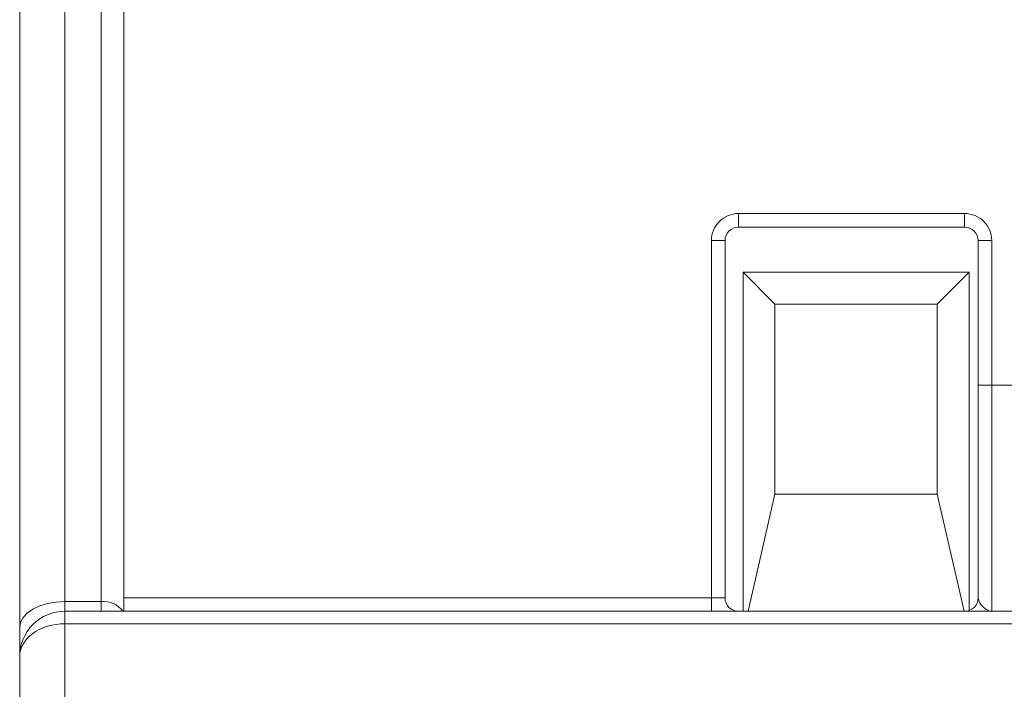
# Model space of a CAD drawing. Header units: millimetres. Extents: x -420 to 420, y -297 to 297.
# Tile 57 of 141: x -246 to -226, y 180 to 194. Entities that reach past the tile are written whole.
import ezdxf

# ---------------------------------------------------------------- set-up
doc = ezdxf.new("R2010")
doc.units = ezdxf.units.MM
doc.header["$MEASUREMENT"] = 0
doc.layers.add('layer 1', color=7, linetype='Continuous')

msp = doc.modelspace()

# ---------------------------------------------------------------- linework, layer by layer
at = {"layer": 'layer 1', "color": 7, "lineweight": 9}
for points in [[(-245.5656, 194.7107), (-245.5656, 194.7107), (-245.5656, 181.7097), (-245.5656, 181.7097)], [(-244.8261, 181.7097), (-244.8261, 181.7097), (-244.8261, 194.7107), (-244.8261, 194.7107)], [(-244.3639, 194.2744), (-244.3639, 194.2744), (-244.3639, 181.5109), (-244.3639, 181.5109)], [(-246.4899, 181.183), (-246.4899, 181.183), (-246.4899, 193.9673), (-246.4899, 193.9673)], [(-231.7927, 189.6452), (-231.7927, 189.6452), (-227.171, 189.6452), (-227.171, 189.6452)], [(-231.7927, 189.3679), (-231.7927, 189.3679), (-231.7927, 189.6452), (-231.7927, 189.6452)], [(-227.171, 189.3679), (-227.171, 189.3679), (-227.171, 189.6452), (-227.171, 189.6452)], [(-227.171, 189.3679), (-227.171, 189.3679), (-231.7927, 189.3679), (-231.7927, 189.3679)], [(-232.3474, 181.7882), (-232.3474, 181.7882), (-232.3474, 189.0906), (-232.3474, 189.0906)], [(-232.0701, 189.0906), (-232.0701, 189.0906), (-232.3474, 189.0906), (-232.3474, 189.0906)], [(-232.0701, 189.0906), (-232.0701, 189.0906), (-232.0701, 181.7882), (-232.0701, 181.7882)], [(-226.8937, 189.0906), (-226.8937, 189.0906), (-226.6164, 189.0906), (-226.6164, 189.0906)], [(-226.8937, 186.1327), (-226.8937, 186.1327), (-226.8937, 189.0906), (-226.8937, 189.0906)], [(-226.6164, 189.0906), (-226.6164, 189.0906), (-226.6164, 186.1327), (-226.6164, 186.1327)], [(-227.0786, 188.4436), (-227.0786, 188.4436), (-231.7003, 188.4436), (-231.7003, 188.4436)], [(-231.7003, 188.4436), (-231.7003, 188.4436), (-231.7003, 181.5109), (-231.7003, 181.5109)], [(-231.0485, 187.7915), (-231.0485, 187.7915), (-231.7003, 188.4436), (-231.7003, 188.4436)], [(-227.7306, 187.7915), (-227.7306, 187.7915), (-227.0786, 188.4436), (-227.0786, 188.4436)], [(-227.0786, 181.5266), (-227.0786, 181.5266), (-227.0786, 188.4436), (-227.0786, 188.4436)], [(-231.0485, 187.7915), (-231.0485, 187.7915), (-231.0485, 183.9092), (-231.0485, 183.9092)], [(-227.7306, 187.7915), (-227.7306, 187.7915), (-231.0485, 187.7915), (-231.0485, 187.7915)], [(-227.7306, 183.9092), (-227.7306, 183.9092), (-227.7306, 187.7915), (-227.7306, 187.7915)], [(-226.8937, 186.1327), (-226.8937, 186.1327), (-226.6164, 186.1327), (-226.6164, 186.1327)], [(-226.6164, 186.1327), (-226.6164, 186.1327), (-225.3038, 186.1327), (-225.3038, 186.1327)], [(-231.5951, 181.5109), (-231.5951, 181.5109), (-231.0485, 183.9092), (-231.0485, 183.9092)], [(-227.7306, 183.9092), (-227.7306, 183.9092), (-231.0485, 183.9092), (-231.0485, 183.9092)], [(-227.7306, 183.9092), (-227.7306, 183.9092), (-227.1839, 181.5109), (-227.1839, 181.5109)], [(-244.3639, 181.7882), (-244.3639, 181.7882), (-232.3474, 181.7882), (-232.3474, 181.7882)], [(-232.3474, 181.5109), (-232.3474, 181.5109), (-232.3474, 181.7882), (-232.3474, 181.7882)], [(-232.0701, 181.7882), (-232.0701, 181.7882), (-232.3474, 181.7882), (-232.3474, 181.7882)], [(-227.171, 181.5109), (-227.0179, 181.5109), (-226.8937, 181.635), (-226.8937, 181.7882)], [(-245.5656, 181.7097), (-245.5656, 181.7097), (-245.5656, 181.5109), (-245.5656, 181.5109)], [(-245.5656, 181.7097), (-245.5656, 181.7097), (-244.8261, 181.7097), (-244.8261, 181.7097)], [(-244.3782, 181.5109), (-244.4809, 181.6529), (-244.6519, 181.7287), (-244.8261, 181.7097)], [(-244.8261, 181.5109), (-244.8261, 181.5109), (-244.8261, 181.7097), (-244.8261, 181.7097)], [(-245.5656, 181.5109), (-245.5656, 181.5109), (-245.5656, 181.2554), (-245.5656, 181.2554)], [(-245.5656, 181.5109), (-245.5656, 181.5109), (-187.3315, 181.5109), (-187.3315, 181.5109)], [(-246.4899, 180.5866), (-246.4899, 180.5866), (-246.4899, 181.183), (-246.4899, 181.183)], [(-245.5656, 181.2554), (-245.5656, 181.2554), (-245.5656, 177.9111), (-245.5656, 177.9111)], [(-187.3315, 181.2554), (-187.3315, 181.2554), (-245.5656, 181.2554), (-245.5656, 181.2554)], [(-245.5656, 181.2554), (-245.5656, 181.2554), (-245.5656, 181.2553), (-245.5656, 181.2553)], [(-246.2193, 181.0595), (-246.2193, 181.0595), (-246.2193, 181.0595), (-246.2193, 181.0595)], [(-246.4899, 180.5866), (-246.4899, 180.5866), (-246.4899, 180.5864), (-246.4899, 180.5864)], [(-246.4899, 177.5952), (-246.4899, 177.5952), (-246.4899, 180.5866), (-246.4899, 180.5866)]]:
    msp.add_open_spline(points, degree=3, dxfattribs=at)
for points, knots in [([(-231.7927, 189.6452), (-231.9399, 189.6452), (-232.081, 189.5868), (-232.185, 189.4827), (-232.185, 189.4827), (-232.2889, 189.3786), (-232.3474, 189.2376), (-232.3474, 189.0906)], [0, 0, 0, 0, 0.3333333, 0.3333333, 0.3333333, 0.3333333, 1, 1, 1, 1]), ([(-226.6164, 189.0906), (-226.6164, 189.2376), (-226.6748, 189.3786), (-226.7789, 189.4827), (-226.7789, 189.4827), (-226.883, 189.5868), (-227.024, 189.6452), (-227.171, 189.6452)], [0, 0, 0, 0, 0.3333333, 0.3333333, 0.3333333, 0.3333333, 1, 1, 1, 1]), ([(-231.7927, 189.3679), (-231.8663, 189.3679), (-231.9369, 189.3387), (-231.9889, 189.2866), (-231.9889, 189.2866), (-232.0408, 189.2346), (-232.0701, 189.164), (-232.0701, 189.0906)], [0, 0, 0, 0, 0.3333333, 0.3333333, 0.3333333, 0.3333333, 1, 1, 1, 1]), ([(-226.8937, 189.0906), (-226.8937, 189.164), (-226.9229, 189.2346), (-226.975, 189.2866), (-226.975, 189.2866), (-227.027, 189.3387), (-227.0976, 189.3679), (-227.171, 189.3679)], [0, 0, 0, 0, 0.3333333, 0.3333333, 0.3333333, 0.3333333, 1, 1, 1, 1]), ([(-226.8937, 181.7882), (-226.8937, 181.9777), (-226.8937, 182.1672), (-226.8937, 182.368), (-226.8937, 182.368), (-226.8937, 182.9063), (-226.8937, 183.5266), (-226.8937, 184.1509), (-226.8937, 184.1509), (-226.8937, 184.4689), (-226.8937, 184.7879), (-226.8937, 185.1159), (-226.8937, 185.1159), (-226.8937, 185.4487), (-226.8937, 185.7907), (-226.8937, 186.1327)], [0, 0, 0, 0, 0.2, 0.2, 0.2, 0.2, 0.4, 0.4, 0.4, 0.4, 0.6, 0.6, 0.6, 0.6, 1, 1, 1, 1]), ([(-226.6164, 186.1327), (-226.6164, 186.1327), (-226.6164, 186.1325), (-226.6164, 186.1325), (-226.6164, 186.1325), (-226.6164, 185.8127), (-226.6164, 185.4999), (-226.6164, 185.1928), (-226.6164, 185.1928), (-226.6164, 184.8745), (-226.6164, 184.5622), (-226.6164, 184.2533), (-226.6164, 184.2533), (-226.6164, 183.6499), (-226.6164, 183.059), (-226.6164, 182.5255), (-226.6164, 182.5255), (-226.6164, 182.3194), (-226.6164, 182.1217), (-226.6164, 181.9474), (-226.6164, 181.9474), (-226.6164, 181.8191), (-226.6164, 181.7034), (-226.6164, 181.6207), (-226.6164, 181.6207), (-226.6164, 181.5649), (-226.6164, 181.5242), (-226.6164, 181.5143), (-226.6164, 181.5143), (-226.6164, 181.5124), (-226.6164, 181.5117), (-226.6164, 181.5109)], [0, 0, 0, 0, 0.1111111, 0.1111111, 0.1111111, 0.1111111, 0.2222222, 0.2222222, 0.2222222, 0.2222222, 0.3333333, 0.3333333, 0.3333333, 0.3333333, 0.4444444, 0.4444444, 0.4444444, 0.4444444, 0.5555556, 0.5555556, 0.5555556, 0.5555556, 0.6666667, 0.6666667, 0.6666667, 0.6666667, 0.7777778, 0.7777778, 0.7777778, 0.7777778, 1, 1, 1, 1]), ([(-232.0701, 181.7882), (-232.0701, 181.7147), (-232.0408, 181.644), (-231.9889, 181.5921), (-231.9889, 181.5921), (-231.9369, 181.5401), (-231.8663, 181.5109), (-231.7927, 181.5109)], [0, 0, 0, 0, 0.3333333, 0.3333333, 0.3333333, 0.3333333, 1, 1, 1, 1]), ([(-226.8937, 181.7882), (-226.8859, 181.7529), (-226.8782, 181.7176), (-226.8597, 181.6836), (-226.8597, 181.6836), (-226.8338, 181.6359), (-226.787, 181.5908), (-226.7384, 181.5575), (-226.7384, 181.5575), (-226.7072, 181.5359), (-226.6752, 181.5194), (-226.6434, 181.5133), (-226.6434, 181.5133), (-226.6351, 181.5119), (-226.6266, 181.5109), (-226.6182, 181.5109), (-226.6182, 181.5109), (-226.6177, 181.5109), (-226.6171, 181.5109), (-226.6164, 181.5109)], [0, 0, 0, 0, 0.1666667, 0.1666667, 0.1666667, 0.1666667, 0.3333333, 0.3333333, 0.3333333, 0.3333333, 0.5, 0.5, 0.5, 0.5, 0.6666667, 0.6666667, 0.6666667, 0.6666667, 1, 1, 1, 1]), ([(-246.4899, 181.183), (-246.4899, 181.183), (-246.4722, 181.2858), (-246.4722, 181.2858), (-246.4722, 181.2858), (-246.4722, 181.2858), (-246.4197, 181.3845), (-246.4197, 181.3845), (-246.4197, 181.3845), (-246.4197, 181.3845), (-246.3343, 181.4756), (-246.3343, 181.4756), (-246.3343, 181.4756), (-246.3343, 181.4756), (-246.2193, 181.5555), (-246.2193, 181.5555), (-246.2193, 181.5555), (-246.2193, 181.5555), (-246.0791, 181.6209), (-246.0791, 181.6209), (-246.0791, 181.6209), (-246.0791, 181.6209), (-245.9194, 181.6695), (-245.9194, 181.6695), (-245.9194, 181.6695), (-245.9194, 181.6695), (-245.746, 181.6995), (-245.746, 181.6995), (-245.746, 181.6995), (-245.746, 181.6995), (-245.5656, 181.7097), (-245.5656, 181.7097)], [0, 0, 0, 0, 0.1111111, 0.1111111, 0.1111111, 0.1111111, 0.2222222, 0.2222222, 0.2222222, 0.2222222, 0.3333333, 0.3333333, 0.3333333, 0.3333333, 0.4444444, 0.4444444, 0.4444444, 0.4444444, 0.5555556, 0.5555556, 0.5555556, 0.5555556, 0.6666667, 0.6666667, 0.6666667, 0.6666667, 0.7777778, 0.7777778, 0.7777778, 0.7777778, 1, 1, 1, 1]), ([(-245.5656, 181.5109), (-245.8107, 181.5109), (-246.0459, 181.4135), (-246.2193, 181.2401), (-246.2193, 181.2401), (-246.3927, 181.0669), (-246.4899, 180.8317), (-246.4899, 180.5866)], [0, 0, 0, 0, 0.3333333, 0.3333333, 0.3333333, 0.3333333, 1, 1, 1, 1]), ([(-245.5656, 181.2554), (-245.8107, 181.2554), (-246.0459, 181.185), (-246.2193, 181.0595), (-246.2193, 181.0595), (-246.3927, 180.9339), (-246.4899, 180.7639), (-246.4899, 180.5866)], [0, 0, 0, 0, 0.3333333, 0.3333333, 0.3333333, 0.3333333, 1, 1, 1, 1]), ([(-245.5656, 181.2554), (-245.8107, 181.2554), (-246.0459, 181.1848), (-246.2193, 181.0595), (-246.2193, 181.0595), (-246.3927, 180.9339), (-246.4899, 180.7639), (-246.4899, 180.5866)], [0, 0, 0, 0, 0.3333333, 0.3333333, 0.3333333, 0.3333333, 1, 1, 1, 1]), ([(-245.5656, 181.2554), (-245.8107, 181.2554), (-246.0459, 181.1848), (-246.2193, 181.0595), (-246.2193, 181.0595), (-246.3927, 180.9339), (-246.4899, 180.7639), (-246.4899, 180.5866)], [0, 0, 0, 0, 0.3333333, 0.3333333, 0.3333333, 0.3333333, 1, 1, 1, 1]), ([(-245.5656, 181.2554), (-245.8107, 181.2554), (-246.0459, 181.1848), (-246.2193, 181.0595), (-246.2193, 181.0595), (-246.3927, 180.9339), (-246.4899, 180.7639), (-246.4899, 180.5866)], [0, 0, 0, 0, 0.3333333, 0.3333333, 0.3333333, 0.3333333, 1, 1, 1, 1]), ([(-245.5656, 181.2554), (-245.8107, 181.2554), (-246.0459, 181.1848), (-246.2193, 181.0595), (-246.2193, 181.0595), (-246.3927, 180.9339), (-246.4899, 180.7639), (-246.4899, 180.5866)], [0, 0, 0, 0, 0.3333333, 0.3333333, 0.3333333, 0.3333333, 1, 1, 1, 1]), ([(-245.5656, 181.2554), (-245.8107, 181.2554), (-246.0459, 181.1848), (-246.2193, 181.0595), (-246.2193, 181.0595), (-246.3927, 180.9339), (-246.4899, 180.7639), (-246.4899, 180.5866)], [0, 0, 0, 0, 0.3333333, 0.3333333, 0.3333333, 0.3333333, 1, 1, 1, 1]), ([(-245.5656, 181.2554), (-245.8107, 181.2554), (-246.0459, 181.1848), (-246.2193, 181.0595), (-246.2193, 181.0595), (-246.3927, 180.9339), (-246.4899, 180.7639), (-246.4899, 180.5866)], [0, 0, 0, 0, 0.3333333, 0.3333333, 0.3333333, 0.3333333, 1, 1, 1, 1]), ([(-245.5656, 181.2554), (-245.8107, 181.2554), (-246.0459, 181.1848), (-246.2193, 181.0595), (-246.2193, 181.0595), (-246.3927, 180.9339), (-246.4899, 180.7639), (-246.4899, 180.5866)], [0, 0, 0, 0, 0.3333333, 0.3333333, 0.3333333, 0.3333333, 1, 1, 1, 1]), ([(-245.5656, 181.2554), (-245.8107, 181.2554), (-246.0459, 181.1848), (-246.2193, 181.0595), (-246.2193, 181.0595), (-246.3927, 180.9339), (-246.4899, 180.7639), (-246.4899, 180.5866)], [0, 0, 0, 0, 0.3333333, 0.3333333, 0.3333333, 0.3333333, 1, 1, 1, 1]), ([(-245.5656, 181.2554), (-245.8107, 181.2554), (-246.0459, 181.1848), (-246.2193, 181.0595), (-246.2193, 181.0595), (-246.3927, 180.9339), (-246.4899, 180.7639), (-246.4899, 180.5866)], [0, 0, 0, 0, 0.3333333, 0.3333333, 0.3333333, 0.3333333, 1, 1, 1, 1]), ([(-245.5656, 181.2554), (-245.8107, 181.2554), (-246.0459, 181.1848), (-246.2193, 181.0595), (-246.2193, 181.0595), (-246.3927, 180.9339), (-246.4899, 180.7639), (-246.4899, 180.5864)], [0, 0, 0, 0, 0.3333333, 0.3333333, 0.3333333, 0.3333333, 1, 1, 1, 1]), ([(-245.5656, 181.2554), (-245.8107, 181.2554), (-246.0459, 181.1848), (-246.2193, 181.0595), (-246.2193, 181.0595), (-246.3927, 180.9339), (-246.4899, 180.7639), (-246.4899, 180.5864)], [0, 0, 0, 0, 0.3333333, 0.3333333, 0.3333333, 0.3333333, 1, 1, 1, 1]), ([(-245.5656, 181.2553), (-245.8107, 181.2553), (-246.0459, 181.1848), (-246.2193, 181.0595), (-246.2193, 181.0595), (-246.3927, 180.9339), (-246.4899, 180.7639), (-246.4899, 180.5864)], [0, 0, 0, 0, 0.3333333, 0.3333333, 0.3333333, 0.3333333, 1, 1, 1, 1]), ([(-245.5656, 181.2553), (-245.8107, 181.2553), (-246.0459, 181.1848), (-246.2193, 181.0595), (-246.2193, 181.0595), (-246.3927, 180.9339), (-246.4899, 180.7639), (-246.4899, 180.5864)], [0, 0, 0, 0, 0.3333333, 0.3333333, 0.3333333, 0.3333333, 1, 1, 1, 1]), ([(-245.5656, 181.2553), (-245.8107, 181.2553), (-246.0459, 181.1848), (-246.2193, 181.0595), (-246.2193, 181.0595), (-246.3927, 180.9339), (-246.4899, 180.7639), (-246.4899, 180.5864)], [0, 0, 0, 0, 0.3333333, 0.3333333, 0.3333333, 0.3333333, 1, 1, 1, 1]), ([(-245.5656, 181.2553), (-245.8107, 181.2553), (-246.0459, 181.1848), (-246.2193, 181.0595), (-246.2193, 181.0595), (-246.3927, 180.9339), (-246.4899, 180.7639), (-246.4899, 180.5864)], [0, 0, 0, 0, 0.3333333, 0.3333333, 0.3333333, 0.3333333, 1, 1, 1, 1]), ([(-245.5656, 181.2553), (-245.8107, 181.2553), (-246.0459, 181.1848), (-246.2193, 181.0595), (-246.2193, 181.0595), (-246.3927, 180.9339), (-246.4899, 180.7639), (-246.4899, 180.5864)], [0, 0, 0, 0, 0.3333333, 0.3333333, 0.3333333, 0.3333333, 1, 1, 1, 1]), ([(-245.5656, 181.2553), (-245.8107, 181.2553), (-246.0459, 181.1848), (-246.2193, 181.0595), (-246.2193, 181.0595), (-246.3927, 180.9339), (-246.4899, 180.7639), (-246.4899, 180.5864)], [0, 0, 0, 0, 0.3333333, 0.3333333, 0.3333333, 0.3333333, 1, 1, 1, 1]), ([(-245.5656, 181.2553), (-245.8107, 181.2553), (-246.0459, 181.1848), (-246.2193, 181.0595), (-246.2193, 181.0595), (-246.3927, 180.9339), (-246.4899, 180.7639), (-246.4899, 180.5864)], [0, 0, 0, 0, 0.3333333, 0.3333333, 0.3333333, 0.3333333, 1, 1, 1, 1]), ([(-245.5656, 181.2553), (-245.8107, 181.2553), (-246.0459, 181.1848), (-246.2193, 181.0595), (-246.2193, 181.0595), (-246.3927, 180.9339), (-246.4899, 180.7639), (-246.4899, 180.5864)], [0, 0, 0, 0, 0.3333333, 0.3333333, 0.3333333, 0.3333333, 1, 1, 1, 1]), ([(-245.5656, 181.2553), (-245.8107, 181.2553), (-246.0459, 181.1848), (-246.2193, 181.0595), (-246.2193, 181.0595), (-246.3927, 180.9339), (-246.4899, 180.7639), (-246.4899, 180.5864)], [0, 0, 0, 0, 0.3333333, 0.3333333, 0.3333333, 0.3333333, 1, 1, 1, 1])]:
    msp.add_open_spline(points, degree=3, knots=knots, dxfattribs=at)

doc.saveas('drawing.dxf')
